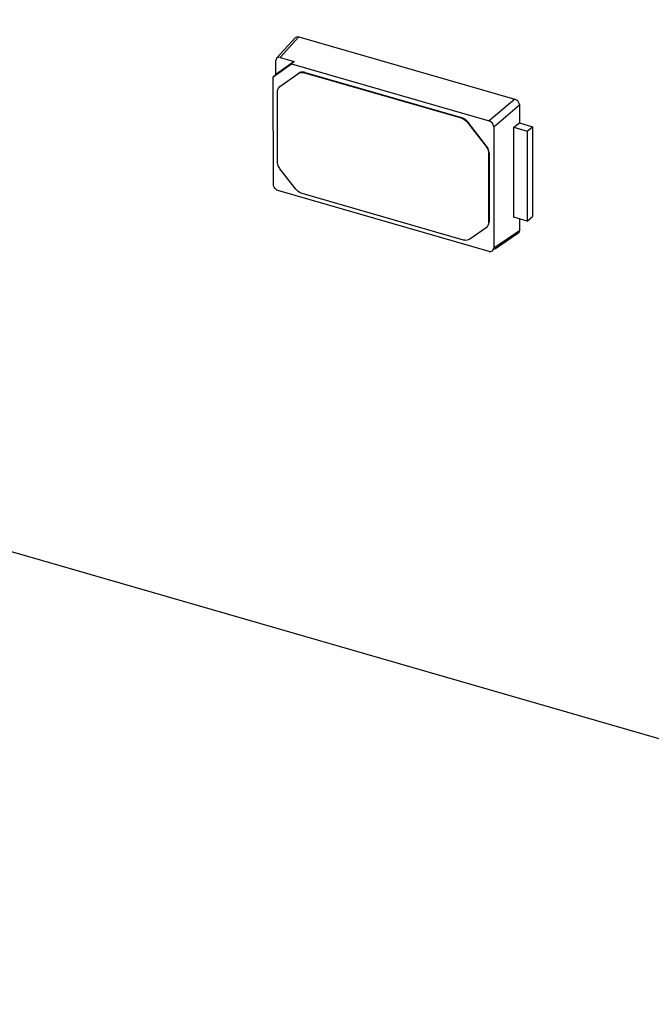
# Model space of a CAD drawing. Header units: millimetres. Extents: x 0 to 210, y 0 to 297.
# Tile 23 of 27: x 123 to 129, y 225 to 235. Entities that reach past the tile are written whole.
import ezdxf

# ---------------------------------------------------------------- set-up
doc = ezdxf.new("R2010")
doc.units = ezdxf.units.MM
doc.header["$LTSCALE"] = 19.36
doc.layers.get('0').update_dxf_attribs({"linetype": 'CONTINUOUS'})

msp = doc.modelspace()

# ---------------------------------------------------------------- linework, layer by layer
at = {"color": 7, "linetype": 'Continuous'}
for p, q in [((80.58263, 241.86146), (138.17332, 225.23646)), ((125.80812, 234.5472), (125.62691, 234.3487)), ((125.66195, 234.35648), (125.84242, 234.55521)), ((125.84242, 234.55521), (127.92261, 233.95471)), ((125.66196, 234.35649), (125.79594, 234.31741)), ((125.59573, 234.17032), (125.77014, 234.29439)), ((125.61912, 234.19164), (125.61872, 234.32573)), ((125.79594, 234.31741), (125.61912, 234.19164)), ((125.79614, 234.31715), (125.76993, 234.29464)), ((125.77014, 234.29439), (127.67466, 233.7442)), ((125.59553, 234.17058), (125.61932, 234.19138)), ((125.59613, 233.13171), (125.59573, 234.17032)), ((125.65979, 234.07587), (125.84032, 234.20506)), ((125.89656, 234.20842), (127.40329, 233.77346)), ((125.90156, 234.21275), (127.40829, 233.77779)), ((125.66057, 234.07688), (125.65557, 234.07255)), ((125.65562, 234.07249), (125.65979, 234.07587)), ((125.63443, 233.3534), (125.63443, 234.02196)), ((127.92261, 233.95471), (127.67466, 233.7442)), ((127.71789, 233.68848), (127.9651, 233.89996)), ((127.9651, 233.89996), (127.96509, 233.72589)), ((127.46452, 233.73042), (127.64422, 233.49884)), ((127.64922, 233.50317), (127.46952, 233.73475)), ((127.71789, 233.68848), (127.71789, 232.51921)), ((127.91053, 233.68332), (127.96509, 233.72589)), ((127.91053, 233.68332), (128.04178, 233.64543)), ((127.91053, 232.8173), (127.91053, 233.68332)), ((127.96509, 233.72589), (128.09228, 233.68917)), ((128.04178, 233.64543), (128.09228, 233.68917)), ((128.09228, 233.68917), (128.09228, 232.82314)), ((128.04178, 233.64543), (128.04178, 232.77941)), ((127.66959, 233.43028), (127.66959, 232.77008)), ((127.67459, 233.43461), (127.67459, 232.77441)), ((125.81165, 233.08916), (125.65979, 233.28484)), ((127.67466, 232.48846), (125.63936, 233.076)), ((127.42696, 232.59749), (125.87288, 233.04611)), ((128.04178, 232.77941), (128.09228, 232.82314)), ((127.65345, 232.72382), (127.64845, 232.71949)), ((128.04178, 232.77941), (127.91053, 232.8173)), ((127.96509, 232.80155), (127.96509, 232.68579)), ((127.64422, 232.71617), (127.4882, 232.60518)), ((127.6484, 232.71955), (127.64422, 232.71617)), ((127.96509, 232.68579), (127.71789, 232.51921)), ((127.95189, 232.65924), (127.72642, 232.50662))]:
    msp.add_line(p, q, dxfattribs=at)
at = {"color": 9, "linetype": 'Continuous'}
for p, q in [((125.83532, 234.20073), (125.84032, 234.20506)), ((125.89656, 234.20842), (125.90156, 234.21275)), ((125.65979, 234.07587), (125.66479, 234.0802)), ((127.40329, 233.77346), (127.40829, 233.77779)), ((127.46452, 233.73042), (127.46952, 233.73475)), ((127.64422, 233.49884), (127.64922, 233.50317)), ((127.66959, 233.43028), (127.67459, 233.43461)), ((127.66959, 232.77008), (127.67459, 232.77441))]:
    msp.add_line(p, q, dxfattribs=at)
at = {"color": 7, "linetype": 'Continuous'}
msp.add_arc((127.59951, 232.77441), 0.07508, 351.56163, 0.002284, dxfattribs=at)
for centre, major_axis, ratio, start_param, end_param in [((125.66209, 234.31308), (-0.0328, 0.03794), 0.7477192, -0.8547567, 0.7129627), ((127.67452, 233.70087), (0.03276, -0.03777), 0.7522872, 0.7144696, 2.282189), ((127.67452, 232.53187), (-0.0328, 0.03794), 0.7477192, 2.286836, 3.8545554)]:
    msp.add_ellipse(centre, major_axis=major_axis, ratio=ratio, start_param=start_param, end_param=end_param, dxfattribs=at)
for points, knots in [([(125.80811, 234.54721), (125.81201, 234.55148), (125.82346, 234.55783), (125.83622, 234.55689), (125.84242, 234.5552)], [0, 0, 0, 0, 0.4739225, 1, 1, 1, 1]), ([(125.83532, 234.20073), (125.83935, 234.2036), (125.85827, 234.21316), (125.88116, 234.21286), (125.89656, 234.20842)], [0, 0, 0, 0, 0.236085, 1, 1, 1, 1]), ([(125.90156, 234.21275), (125.89607, 234.21433), (125.87555, 234.21815), (125.85272, 234.21388), (125.84032, 234.20506)], [0, 0, 0, 0, 0.272702, 1, 1, 1, 1]), ([(125.63443, 234.02196), (125.63443, 234.02695), (125.63621, 234.04543), (125.64542, 234.06353), (125.65559, 234.07253)], [0, 0, 0, 0, 0.2686698, 1, 1, 1, 1]), ([(127.9226, 233.9547), (127.93989, 233.94942), (127.95998, 233.92941), (127.96499, 233.90577), (127.96509, 233.89995)], [0, 0, 0, 0, 0.7565783, 1, 1, 1, 1]), ([(127.40329, 233.77346), (127.40909, 233.77178), (127.43247, 233.76225), (127.4528, 233.74553), (127.46452, 233.73042)], [0, 0, 0, 0, 0.2399462, 1, 1, 1, 1]), ([(127.46952, 233.73475), (127.46553, 233.7399), (127.44848, 233.75838), (127.42619, 233.77262), (127.40829, 233.77779)], [0, 0, 0, 0, 0.2591612, 1, 1, 1, 1]), ([(127.64422, 233.49884), (127.64819, 233.49372), (127.66156, 233.47312), (127.66959, 233.44839), (127.66959, 233.43028)], [0, 0, 0, 0, 0.2634152, 1, 1, 1, 1]), ([(127.67459, 233.43461), (127.67459, 233.44043), (127.67175, 233.46498), (127.66074, 233.48833), (127.64922, 233.50317)], [0, 0, 0, 0, 0.2365481, 1, 1, 1, 1]), ([(125.65979, 233.28484), (125.65582, 233.28996), (125.64246, 233.31057), (125.63443, 233.33529), (125.63443, 233.3534)], [0, 0, 0, 0, 0.2634152, 1, 1, 1, 1]), ([(125.63936, 233.076), (125.62739, 233.07945), (125.60617, 233.09498), (125.59613, 233.11955), (125.59613, 233.13171)], [0, 0, 0, 0, 0.5059169, 1, 1, 1, 1]), ([(125.87288, 233.04611), (125.86708, 233.04779), (125.8437, 233.05732), (125.82337, 233.07404), (125.81165, 233.08916)], [0, 0, 0, 0, 0.2399462, 1, 1, 1, 1]), ([(127.66959, 232.77008), (127.66959, 232.76509), (127.66781, 232.74661), (127.6586, 232.72851), (127.64843, 232.71951)], [0, 0, 0, 0, 0.2686698, 1, 1, 1, 1]), ([(127.96509, 232.68579), (127.96504, 232.68307), (127.96396, 232.67304), (127.95801, 232.66337), (127.9519, 232.65924)], [0, 0, 0, 0, 0.2692598, 1, 1, 1, 1]), ([(127.4882, 232.60518), (127.48416, 232.60231), (127.46525, 232.59275), (127.44235, 232.59305), (127.42696, 232.59749)], [0, 0, 0, 0, 0.236085, 1, 1, 1, 1])]:
    msp.add_open_spline(points, degree=3, knots=knots, dxfattribs=at)

doc.saveas('drawing.dxf')
